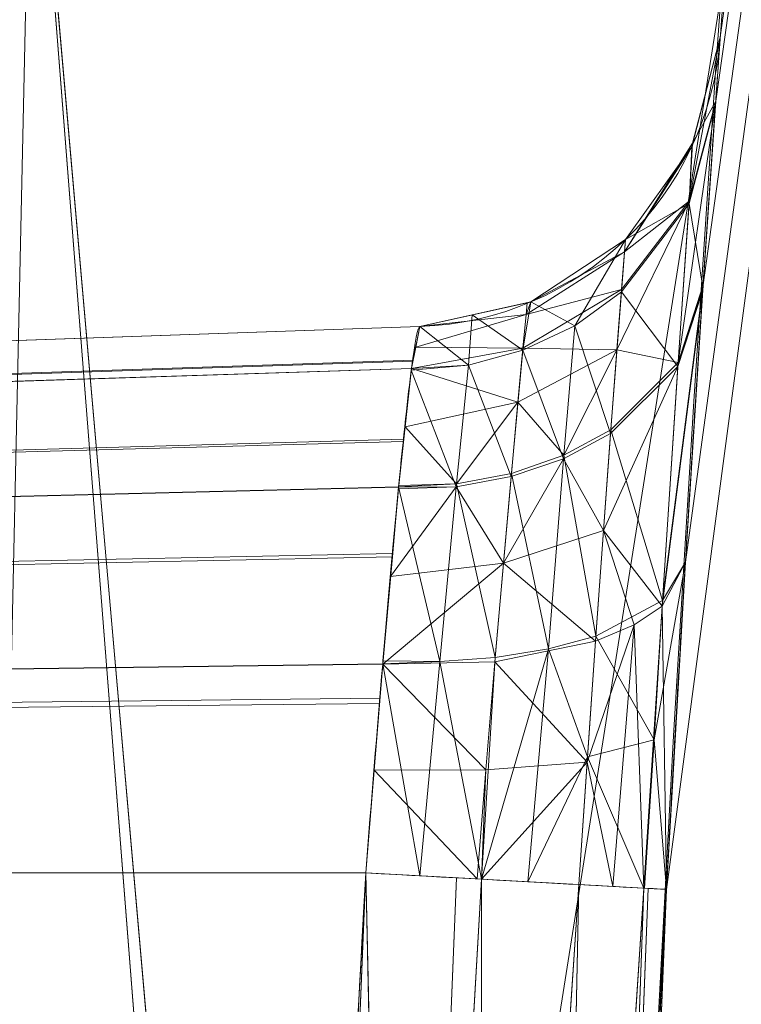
# Model space of a CAD drawing. Header units: millimetres. Extents: x -72 to 72, y -145 to 145.
# Tile 247 of 256: x -51.045 to -50.352, y 2.663 to 3.61. Entities that reach past the tile are written whole.
import ezdxf

# ---------------------------------------------------------------- set-up
doc = ezdxf.new("R2010")
doc.units = ezdxf.units.MM
doc.layers.add('1', color=7, linetype='CONTINUOUS')

msp = doc.modelspace()

# ---------------------------------------------------------------- linework, layer by layer
at = {"layer": '1', "color": 163, "linetype": 'Continuous', "lineweight": 13}
for p, q in [((-50.37198, 3.59358, -115), (-50.37198, 3.59358, -105)), ((-50.66075, 3.31511, -115), (-51.12255, 3.29898, -115)), ((-50.66075, 3.31511, -105), (-51.12255, 3.29898, -105)), ((-50.66075, 3.31511, -105), (-50.66075, 3.31511, -115)), ((-50.71285, 2.78952, -115.52485), (-51.13446, 2.78949, -115.51013)), ((-50.71285, 2.78952, -104.47515), (-51.13446, 2.78949, -104.48987))]:
    msp.add_line(p, q, dxfattribs=at)
at = {"layer": '1', "color": 163, "linetype": 'Continuous', "lineweight": 13, "extrusion": (0, 0, -1)}
for centre, radius in [((0, 0, 144.00463), 61.01805), ((0, 0, 147), 60.91421), ((0, 0, 145), 60), ((0, 0, 146), 59.5), ((0, 0, 124.36979), 56.39529)]:
    msp.add_circle(centre, radius, dxfattribs=at)
at = {"layer": '1', "color": 163, "linetype": 'Continuous', "lineweight": 13}
for centre, radius in [((0, 0, -145), 60.44338), ((0, 0, -146.70711), 60.20711), ((0, 0, -146), 60), ((0, 0, -118.3707), 50.5)]:
    msp.add_circle(centre, radius, dxfattribs=at)
msp.add_arc((-50.67122, 3.61493, -115), 0.3, 272, 355.91939, dxfattribs=at)
at = {"layer": '1', "color": 163, "linetype": 'Continuous', "lineweight": 13, "extrusion": (3.26891e-08, 4.5821e-07, -1)}
msp.add_arc((50.67122, 3.61488, 105), 0.3, 184.08061, 268, dxfattribs=at)
at = {"layer": '1', "color": 163, "linetype": 'Continuous', "lineweight": 13, "extrusion": (0.054923, 0.998491, -2.61027e-05)}
msp.add_arc((50.8, -115.82466, 0.00302), 0.3, 92.00294, 180, dxfattribs=at)
at = {"layer": '1', "color": 163, "linetype": 'Continuous', "lineweight": 13, "extrusion": (0.054923, 0.998491, 2.65668e-05)}
msp.add_arc((50.8, -104.17534, -0.00277), 0.3, 180, 267.99706, dxfattribs=at)
at = {"layer": '1', "color": 163, "linetype": 'Continuous', "lineweight": 13}
for points, knots in [([(-24.09652, 44.38026, -76), (-24.17207, 44.33924, -76), (-24.62225, 44.09332, -76), (-25.34894, 43.68188, -76), (-26.08622, 43.24244, -76), (-26.54416, 42.96151, -76), (-27.00064, 42.67746, -76), (-27.72622, 42.21299, -76), (-28.48769, 41.70113, -76), (-29.01954, 41.32982, -76), (-29.24027, 41.1736, -76), (-29.46055, 41.01663, -76), (-29.81157, 40.76308, -76), (-30.29069, 40.40872, -76), (-30.98153, 39.88388, -76), (-31.83337, 39.21038, -76), (-32.83569, 38.37493, -76), (-33.81708, 37.51299, -76), (-34.77647, 36.62535, -76), (-35.71288, 35.71288, -76), (-36.62535, 34.77647, -76), (-37.51299, 33.81708, -76), (-38.23127, 32.99926, -76), (-38.70494, 32.43839, -76), (-38.9305, 32.16645, -76), (-39.0686, 31.99857, -76), (-39.42927, 31.55652, -76), (-40.01858, 30.81117, -76), (-40.60379, 30.03046, -76), (-40.97707, 29.51543, -76), (-41.10302, 29.33943, -76), (-41.18136, 29.2292, -76), (-41.22047, 29.17405, -76), (-41.28288, 29.08572, -76), (-41.3917, 28.9309, -76), (-41.60777, 28.62035, -76), (-41.9119, 28.17414, -76), (-42.26951, 27.63473, -76), (-42.61971, 27.0915, -76), (-42.90533, 26.63575, -76), (-43.10198, 26.31519, -76), (-43.21341, 26.13159, -76), (-43.27573, 26.02815, -76), (-43.31714, 25.95913, -76), (-43.3447, 25.91309, -76), (-43.39283, 25.83249, -76), (-43.48868, 25.6711, -76), (-44.00448, 24.79303, -76), (-44.67323, 23.57582, -76), (-45.43433, 22.05697, -76), (-45.97402, 20.9087, -76), (-46.48243, 19.75254, -76), (-46.95953, 18.58969, -76), (-47.40531, 17.42139, -76), (-47.81986, 16.24882, -76), (-48.20327, 15.07318, -76), (-48.67326, 13.5031, -76), (-49.18397, 11.53854, -76), (-49.59436, 9.57877, -76), (-49.86411, 8.01791, -76), (-49.98702, 7.19185, -76), (-50.05268, 6.70721, -76), (-50.07835, 6.51347, -76), (-50.10741, 6.28663, -76), (-50.13261, 6.0812, -76), (-50.14991, 5.9363, -76), (-50.16302, 5.82466, -76), (-50.21707, 5.35421, -76), (-50.3394, 4.15162, -76), (-50.44157, 2.62668, -76), (-50.49178, 1.11934, -76), (-50.50411, 0, -76), (-50.49178, -1.11934, -76), (-50.44157, -2.62668, -76), (-50.31386, -4.53286, -76), (-50.05178, -6.84901, -76), (-49.67644, -9.18681, -76), (-49.18397, -11.53854, -76), (-48.57112, -13.89601, -76), (-47.83542, -16.25036, -76), (-46.97519, -18.59242, -76), (-45.98966, -20.91265, -76), (-44.879, -23.20129, -76), (-43.64439, -25.44845, -76), (-42.28803, -27.64427, -76), (-40.81315, -29.77903, -76), (-39.22401, -31.84331, -76), (-37.52585, -33.82808, -76), (-35.72486, -35.72486, -76), (-33.90711, -37.45081, -76), (-32.5876, -38.5872, -76), (-31.24123, -39.68751, -76), (-29.77903, -40.81315, -76), (-27.64427, -42.28803, -76), (-25.44845, -43.64439, -76), (-23.20129, -44.879, -76), (-20.91264, -45.98967, -76), (-18.59242, -46.97519, -76), (-16.25037, -47.83542, -76), (-13.89601, -48.57112, -76), (-11.53854, -49.18397, -76), (-9.18681, -49.67644, -76), (-6.84901, -50.05178, -76), (-4.53286, -50.31386, -76), (-2.24544, -50.46711, -76), (-0.74398, -50.5, -76), (0, -50.5, -76)], [0, 0, 0, 0, 0.001879, 0.011207, 0.018203, 0.020535, 0.022867, 0.029864, 0.039192, 0.04269, 0.043856, 0.045022, 0.04852, 0.053184, 0.057848, 0.067177, 0.076505, 0.085833, 0.095161, 0.104489, 0.113818, 0.123146, 0.132474, 0.137138, 0.138887, 0.140053, 0.141802, 0.151131, 0.160459, 0.162791, 0.164831, 0.165123, 0.165706, 0.166289, 0.167455, 0.169787, 0.174451, 0.179115, 0.183779, 0.188444, 0.190776, 0.191942, 0.193108, 0.193399, 0.193691, 0.194274, 0.19544, 0.197772, 0.216428, 0.225757, 0.235085, 0.244413, 0.253741, 0.263069, 0.272398, 0.281726, 0.291054, 0.309711, 0.328367, 0.337695, 0.347024, 0.34819, 0.349356, 0.351688, 0.353655, 0.354311, 0.355186, 0.356352, 0.36568, 0.384337, 0.393665, 0.402993, 0.412321, 0.421649, 0.440306, 0.458962, 0.477619, 0.496275, 0.514932, 0.533588, 0.552245, 0.570901, 0.589558, 0.608214, 0.626871, 0.645527, 0.664184, 0.68284, 0.701496, 0.720153, 0.736477, 0.738809, 0.757466, 0.776122, 0.794779, 0.813435, 0.832092, 0.850748, 0.869405, 0.888061, 0.906718, 0.925374, 0.944031, 0.962687, 0.981344, 1, 1, 1, 1]), ([(-56.5, 0, 18.81482), (-56.5, 0.85253, 18.81482), (-56.43969, 2.55754, 18.79919), (-56.08016, 5.94974, 18.70925), (-55.18827, 10.12383, 18.49387), (-53.45218, 14.92967, 18.08973), (-51.11648, 19.46228, 17.55493), (-48.25431, 23.65957, 16.89615), (-44.94083, 27.49542, 16.14452), (-41.24778, 30.94825, 15.33191), (-38.57396, 32.99249, 14.75639), (-37.19421, 33.94961, 14.46203)], [0, 0, 0, 0, 0.0625, 0.125, 0.25, 0.375, 0.5, 0.625, 0.75, 0.875, 1, 1, 1, 1]), ([(-56.00922, 7.43084, -40.1881), (-56.38768, 4.57826, -40.186), (-56.64075, 0.13375, -40.18517), (-56.24041, -6.02094, -40.18873), (-55.54351, -10.71621, -40.19373), (-54.419, -15.45484, -40.20106), (-52.84663, -20.19211, -40.21073), (-50.8093, -24.88409, -40.22272), (-48.29613, -29.47759, -40.23704), (-45.29549, -33.91822, -40.25369), (-41.80192, -38.14185, -40.27267), (-37.8257, -42.09225, -40.29399), (-33.38333, -45.7042, -40.31763), (-28.49089, -48.9101, -40.34361), (-21.41016, -52.54962, -40.38134), (-15.53768, -54.48108, -40.41315), (-11.44577, -55.3284, -40.4359)], [0, 0, 0, 0, 0.125, 0.1875, 0.25, 0.3125, 0.375, 0.4375, 0.5, 0.5625, 0.625, 0.6875, 0.75, 0.8125, 0.875, 1, 1, 1, 1]), ([(-55.79206, 7.39856, -43.18009), (-56.02458, 5.64547, -43.17851), (-56.32217, 2.14528, -43.17632), (-56.27749, -3.08307, -43.1759), (-55.7447, -8.31717, -43.17833), (-54.72089, -13.50771, -43.18362), (-53.47375, -17.70598, -43.19032), (-52.24994, -20.97159, -43.197), (-51.21944, -23.37546, -43.20267), (-50.07212, -25.74001, -43.20902), (-48.38894, -28.83185, -43.21838), (-46.01474, -32.54916, -43.23166), (-42.79579, -36.67874, -43.24975), (-39.80591, -39.85509, -43.26661), (-37.22555, -42.23774, -43.2812), (-35.2025, -43.93723, -43.29266), (-33.10278, -45.54055, -43.30456), (-30.93842, -47.03881, -43.31684), (-28.72005, -48.42496, -43.32943), (-25.67963, -50.13476, -43.3467), (-22.51737, -51.63245, -43.36468), (-19.23183, -52.91447, -43.38338), (-15.89144, -54.03892, -43.4024), (-13.34178, -54.7035, -43.41692), (-11.63983, -55.06359, -43.42661)], [0, 0, 0, 0, 0.0625, 0.125, 0.1875, 0.25, 0.3125, 0.34375, 0.375, 0.40625, 0.4375, 0.5, 0.5625, 0.625, 0.65625, 0.6875, 0.71875, 0.75, 0.78125, 0.8125, 0.875, 0.90625, 0.9375, 1, 1, 1, 1]), ([(-50.71285, 2.78952, -115.52485), (-50.71285, 2.7895, -115.52485), (-50.71285, 2.78948, -115.52485), (-50.72588, 2.55276, -115.52484), (-50.73724, 2.31597, -115.52484), (-50.75665, 1.84227, -115.52483), (-50.7647, 1.60537, -115.52482), (-50.78385, 0.89489, -115.52481), (-50.78999, 0.42113, -115.52481), (-50.7895, -0.05259, -115.52481), (-50.7895, -0.05261, -115.52481), (-50.7895, -0.05263, -115.52481)], [0, 0, 0, 0, 0.000021, 0.000021, 0.250116, 0.250116, 0.500184, 0.500184, 0.999979, 0.999979, 1, 1, 1, 1]), ([(-50.78953, 0, -104.47519), (-50.78953, 0.00002, -104.47519), (-50.78953, 0.00004, -104.47519), (-50.78953, 0.23273, -104.47519), (-50.78793, 0.4654, -104.47519), (-50.78153, 0.93066, -104.47519), (-50.77674, 1.16326, -104.47518), (-50.75756, 1.86058, -104.47517), (-50.7384, 2.32522, -104.47516), (-50.71285, 2.78948, -104.47515), (-50.71285, 2.7895, -104.47515), (-50.71285, 2.78952, -104.47515)], [0, 0, 0, 0, 0.000021, 0.000021, 0.250112, 0.250112, 0.500177, 0.500177, 0.999979, 0.999979, 1, 1, 1, 1]), ([(-50.49997, -0.05233, -115.82463), (-50.50046, 0.41869, -115.82463), (-50.49436, 0.88977, -115.82463), (-50.47532, 1.59621, -115.82464), (-50.46732, 1.83177, -115.82464), (-50.44802, 2.30278, -115.82465), (-50.43672, 2.53824, -115.82466), (-50.42377, 2.77361, -115.82466)], [0, 0, 0, 0, 0.499816, 0.499816, 0.749884, 0.749884, 1, 1, 1, 1]), ([(-50.42377, 2.77361, -104.17534), (-50.44917, 2.312, -104.17535), (-50.46822, 1.84999, -104.17536), (-50.48728, 1.15663, -104.17537), (-50.49205, 0.92535, -104.17537), (-50.49841, 0.46272, -104.17537), (-50.5, 0.23136, -104.17537), (-50.5, 0, -104.17537)], [0, 0, 0, 0, 0.499823, 0.499823, 0.749888, 0.749888, 1, 1, 1, 1])]:
    msp.add_open_spline(points, degree=3, knots=knots, dxfattribs=at)
for points in [[(-50.42377, 2.77361, -115.82466), (-50.42081, 2.82743, -115.82467), (-50.4147, 2.93534, -115.81526), (-50.40538, 3.0912, -115.7698), (-50.39645, 3.23326, -115.69106), (-50.38833, 3.35717, -115.58608), (-50.3813, 3.46086, -115.46106), (-50.37591, 3.53823, -115.31808), (-50.37273, 3.58318, -115.16189), (-50.37201, 3.59309, -115.0539), (-50.37198, 3.59358, -115)], [(-50.37198, 3.59358, -105), (-50.37201, 3.59309, -104.9461), (-50.37273, 3.58317, -104.83811), (-50.37591, 3.53821, -104.68192), (-50.3813, 3.46084, -104.53894), (-50.38833, 3.35716, -104.41392), (-50.39645, 3.23326, -104.30892), (-50.40538, 3.0912, -104.23019), (-50.4147, 2.93534, -104.18474), (-50.42081, 2.82743, -104.17533), (-50.42377, 2.77361, -104.17534)], [(-50.66075, 3.31511, -115), (-50.66263, 3.31504, -115.0688), (-50.66806, 3.28753, -115.20649), (-50.68069, 3.17044, -115.38108), (-50.69628, 2.99603, -115.49753), (-50.70741, 2.85851, -115.52491), (-50.71285, 2.78952, -115.52485)], [(-50.71285, 2.78952, -104.47515), (-50.70743, 2.85813, -104.47509), (-50.69631, 2.99551, -104.50223), (-50.6807, 3.17024, -104.61871), (-50.66808, 3.28728, -104.793), (-50.66263, 3.31504, -104.93078), (-50.66075, 3.31511, -105)]]:
    msp.add_open_spline(points, degree=3, dxfattribs=at)
for points in [[(-46.68945, -40.98786, -163), (-51.26524, -40.01524, -163), (-52.44119, 40.07687, -163), (-47.7888, 40.56586, -163)], [(-52.2205, 0, -122.57616), (-49.66464, 16.13702, -122.57616), (-51.48215, 16.72756, -123.88345), (-54.13154, 0, -123.88345)], [(-50.94676, 0, -120.64259), (-48.45325, 15.74341, -120.64259), (-49.66464, 16.13702, -122.57616), (-52.2205, 0, -122.57616)], [(-50.5, 0, -118.3707), (-48.02835, 15.60536, -118.3707), (-48.45325, 15.74341, -120.64259), (-50.94676, 0, -120.64259)], [(-53.85436, 8.64888, 33.56355), (-53.18643, 3.52806, 40.74917), (-48.6516, 12.90276, 45.01011)], [(-47.90466, 9.5118, 48.20795), (-48.6516, 12.90276, 45.01011), (-53.18643, 3.52806, 40.74917)], [(-49.39646, 10.49954, -76), (-50.48094, 1.38735, -104.17537), (-50.5, 0, -104.17537)], [(-50.5, 0, -104.17537), (-49.39646, -10.49954, -76), (-49.39646, 10.49954, -76)], [(-49.39646, 10.49954, -118.3707), (-49.39646, -10.49954, -118.3707), (-50.49997, -0.05233, -115.82462)], [(-50.49997, -0.05233, -115.82462), (-50.48165, 1.36115, -115.82464), (-49.39646, 10.49954, -118.3707)], [(-50.48165, 1.36115, -115.82464), (-50.42377, 2.77361, -115.82466), (-49.39646, 10.49954, -118.3707)], [(-49.39646, 10.49954, -76), (-50.42377, 2.77361, -104.17534), (-50.48094, 1.38735, -104.17537)], [(-49.39646, 10.49954, -76), (-50.40548, 3.08834, -104.2356), (-50.42377, 2.77361, -104.17534)], [(-50.42377, 2.77361, -115.82466), (-50.40548, 3.08831, -115.7644), (-49.39646, 10.49954, -118.3707)], [(-49.39646, 10.49954, -118.3707), (-50.40548, 3.08831, -115.7644), (-50.38857, 3.35284, -115.58358)], [(-50.38857, 3.35282, -104.4164), (-50.40548, 3.08834, -104.2356), (-49.39646, 10.49954, -76)], [(-49.39646, 10.49954, -76), (-50.37634, 3.53183, -104.68197), (-50.38857, 3.35282, -104.4164)], [(-50.38857, 3.35284, -115.58358), (-50.37634, 3.53184, -115.31805), (-49.39646, 10.49954, -118.3707)], [(-49.39646, 10.49954, -118.3707), (-50.37634, 3.53184, -115.31805), (-50.37198, 3.59358, -115)], [(-50.37198, 3.59358, -105), (-50.37634, 3.53183, -104.68197), (-49.39646, 10.49954, -76)], [(-49.39646, 10.49954, -76), (-49.39646, 10.49954, -118.3707), (-50.37198, 3.59358, -105)], [(-50.37198, 3.59358, -115), (-50.37198, 3.59358, -105), (-49.39646, 10.49954, -118.3707)], [(-46.93138, 5.9504, 50.24118), (-47.90466, 9.5118, 48.20795), (-53.18643, 3.52806, 40.74917)], [(-53.18643, 3.52806, 40.74917), (-52.0495, -1.48391, 44.46347), (-46.93138, 5.9504, 50.24118)], [(-45.53607, 0.23545, 51.87582), (-46.93138, 5.9504, 50.24118), (-52.0495, -1.48391, 44.46347)], [(-51.3852, -12.1617, -59.45028), (-52.65081, 4.02761, -59.44648), (-51.03359, 3.9039, -67.68114)], [(-51.03359, 3.9039, -67.68114), (-49.80676, -11.78814, -67.68303), (-51.3852, -12.1617, -59.45028)], [(-51.03359, 3.9039, -67.68114), (-49.54947, 3.77023, -76), (-50.34018, -4.01456, -76)], [(-50.34018, -4.01456, -76), (-49.80676, -11.78814, -67.68303), (-51.03359, 3.9039, -67.68114)], [(-50.37198, 3.59358, -115), (-50.37634, 3.53184, -115.31805), (-50.40183, 3.43578, -115.27389)], [(-50.40183, 3.43578, -115.27389), (-50.39852, 3.49148, -115), (-50.37198, 3.59358, -115)], [(-50.37198, 3.59358, -105), (-50.37198, 3.59358, -115), (-50.39946, 3.48785, -115), (-50.39946, 3.48785, -105)], [(-50.37634, 3.53183, -104.68197), (-50.37198, 3.59358, -105), (-50.39852, 3.49148, -105)], [(-50.37634, 3.53184, -115.31805), (-50.38841, 3.3552, -115.58009), (-50.41249, 3.28063, -115.50404)], [(-50.41249, 3.28063, -115.50404), (-50.40183, 3.43578, -115.27389), (-50.37634, 3.53184, -115.31805)], [(-50.402, 3.43336, -104.72061), (-50.3765, 3.52952, -104.67854), (-50.37634, 3.53183, -104.68197)], [(-50.39852, 3.49148, -105), (-50.402, 3.43336, -104.72061), (-50.37634, 3.53183, -104.68197)], [(-50.38857, 3.35282, -104.4164), (-50.3765, 3.52952, -104.67854), (-50.402, 3.43336, -104.72061)], [(-50.46393, 3.38703, -115.11975), (-50.39852, 3.49148, -115), (-50.40183, 3.43578, -115.27389)], [(-50.39946, 3.48785, -115), (-50.39852, 3.49148, -115), (-50.46393, 3.38703, -115.11975)], [(-50.46393, 3.38703, -115.11975), (-50.46297, 3.39898, -115), (-50.39946, 3.48785, -115)], [(-50.402, 3.43336, -104.72061), (-50.39946, 3.48785, -105), (-50.46297, 3.39898, -105)], [(-50.39946, 3.48785, -105), (-50.39946, 3.48785, -115), (-50.46297, 3.39898, -115), (-50.46297, 3.39898, -105)], [(-50.402, 3.43336, -104.72061), (-50.39852, 3.49148, -105), (-50.39946, 3.48785, -105)], [(-50.40183, 3.43578, -115.27389), (-50.41249, 3.28063, -115.50404), (-50.47132, 3.29259, -115.34268)], [(-50.47132, 3.29259, -115.34268), (-50.46681, 3.35062, -115.2368), (-50.40183, 3.43578, -115.27389)], [(-50.41277, 3.27652, -104.49188), (-50.402, 3.43336, -104.72061), (-50.46698, 3.34851, -104.75846)], [(-50.46297, 3.39898, -105), (-50.46698, 3.34851, -104.75846), (-50.402, 3.43336, -104.72061)], [(-50.40183, 3.43578, -115.27389), (-50.46681, 3.35062, -115.2368), (-50.46393, 3.38703, -115.11975)], [(-50.402, 3.43336, -104.72061), (-50.41277, 3.27652, -104.49188), (-50.38857, 3.35282, -104.4164)], [(-50.5541, 3.33873, -115), (-50.46297, 3.39898, -115), (-50.46393, 3.38703, -115.11975)], [(-50.46297, 3.39898, -105), (-50.5541, 3.33873, -105), (-50.5119, 3.31593, -104.77351)], [(-50.46297, 3.39898, -105), (-50.46297, 3.39898, -115), (-50.5541, 3.33873, -115), (-50.5541, 3.33873, -105)], [(-50.5119, 3.31593, -104.77351), (-50.46698, 3.34851, -104.75846), (-50.46297, 3.39898, -105)], [(-50.46393, 3.38703, -115.11975), (-50.55863, 3.32661, -115.10658), (-50.5541, 3.33873, -115)], [(-50.55863, 3.32661, -115.10658), (-50.46393, 3.38703, -115.11975), (-50.46681, 3.35062, -115.2368)], [(-50.41249, 3.28063, -115.50404), (-50.38841, 3.3552, -115.58009), (-50.38857, 3.35284, -115.58358)], [(-50.46681, 3.35062, -115.2368), (-50.56171, 3.29414, -115.21085), (-50.55863, 3.32661, -115.10658)], [(-50.56171, 3.29414, -115.21085), (-50.46681, 3.35062, -115.2368), (-50.47132, 3.29259, -115.34268)], [(-50.47745, 3.2122, -104.56154), (-50.46698, 3.34851, -104.75846), (-50.5119, 3.31593, -104.77351)], [(-50.46698, 3.34851, -104.75846), (-50.47745, 3.2122, -104.56154), (-50.41277, 3.27652, -104.49188)], [(-50.38876, 3.34999, -104.41446), (-50.41277, 3.27652, -104.49188), (-50.42772, 3.04605, -104.33783)], [(-50.42772, 3.04605, -104.33783), (-50.40548, 3.08834, -104.2356), (-50.38876, 3.34999, -104.41446)], [(-50.38857, 3.35284, -115.58358), (-50.40548, 3.08831, -115.7644), (-50.42737, 3.05154, -115.6598)], [(-50.42737, 3.05154, -115.6598), (-50.41249, 3.28063, -115.50404), (-50.38857, 3.35284, -115.58358)], [(-50.41277, 3.27652, -104.49188), (-50.38876, 3.34999, -104.41446), (-50.38857, 3.35282, -104.4164)], [(-50.5541, 3.33873, -105), (-50.5541, 3.33873, -115), (-50.66075, 3.31511, -115), (-50.66075, 3.31511, -105)], [(-50.66075, 3.31511, -115), (-50.55775, 3.33792, -115), (-50.55863, 3.32661, -115.10658)], [(-50.5619, 3.29226, -104.78492), (-50.5541, 3.33873, -105), (-50.61059, 3.32622, -105)], [(-50.5541, 3.33873, -105), (-50.5619, 3.29226, -104.78492), (-50.5119, 3.31593, -104.77351)], [(-50.55863, 3.32661, -115.10658), (-50.55775, 3.33792, -115), (-50.5541, 3.33873, -115)], [(-50.55863, 3.32661, -115.10658), (-50.6647, 3.29535, -115.09878), (-50.66075, 3.31511, -115)], [(-50.6647, 3.29535, -115.09878), (-50.55863, 3.32661, -115.10658), (-50.56171, 3.29414, -115.21085)], [(-50.61401, 3.27801, -104.79238), (-50.61059, 3.32622, -105), (-50.66075, 3.31511, -105)], [(-50.61059, 3.32622, -105), (-50.61401, 3.27801, -104.79238), (-50.5619, 3.29226, -104.78492)], [(-50.52265, 3.18791, -104.58897), (-50.5119, 3.31593, -104.77351), (-50.5619, 3.29226, -104.78492)], [(-50.5119, 3.31593, -104.77351), (-50.52265, 3.18791, -104.58897), (-50.47745, 3.2122, -104.56154)], [(-51.12255, 3.29898, -115), (-50.66075, 3.31511, -115), (-50.66726, 3.2826, -115.16251), (-51.12094, 3.26773, -115.15765)], [(-50.66075, 3.31511, -105), (-50.66075, 3.31511, -115), (-51.12255, 3.29898, -115), (-51.12255, 3.29898, -105)], [(-51.12092, 3.26687, -104.8384), (-50.66742, 3.28171, -104.83342), (-50.66075, 3.31511, -105), (-51.12255, 3.29898, -105)], [(-50.66075, 3.31511, -105), (-50.66882, 3.27469, -104.79837), (-50.61401, 3.27801, -104.79238)], [(-50.56171, 3.29414, -115.21085), (-50.66881, 3.27486, -115.2012), (-50.6647, 3.29535, -115.09878)], [(-50.66881, 3.27486, -115.2012), (-50.56171, 3.29414, -115.21085), (-50.56654, 3.24237, -115.30519)], [(-50.5731, 3.17067, -104.60947), (-50.5619, 3.29226, -104.78492), (-50.61401, 3.27801, -104.79238)], [(-50.5619, 3.29226, -104.78492), (-50.5731, 3.17067, -104.60947), (-50.52265, 3.18791, -104.58897)], [(-50.47132, 3.29259, -115.34268), (-50.56654, 3.24237, -115.30519), (-50.56171, 3.29414, -115.21085)], [(-50.56654, 3.24237, -115.30519), (-50.47132, 3.29259, -115.34268), (-50.52235, 3.19127, -115.40775)], [(-50.47132, 3.29259, -115.34268), (-50.47717, 3.21577, -115.43497), (-50.52235, 3.19127, -115.40775)], [(-50.41249, 3.28063, -115.50404), (-50.47717, 3.21577, -115.43497), (-50.47132, 3.29259, -115.34268)], [(-51.12056, 3.26029, -115.19517), (-51.12094, 3.26773, -115.15765), (-50.66726, 3.2826, -115.16251), (-50.66881, 3.27486, -115.2012)], [(-50.66882, 3.27469, -104.79837), (-50.66742, 3.28171, -104.83342), (-51.12092, 3.26687, -104.8384), (-51.12058, 3.26011, -104.80441)], [(-50.62573, 3.16081, -104.6225), (-50.61401, 3.27801, -104.79238), (-50.66899, 3.2731, -104.79601)], [(-50.66882, 3.27469, -104.79837), (-50.66899, 3.2731, -104.79601), (-50.61401, 3.27801, -104.79238)], [(-50.61401, 3.27801, -104.79238), (-50.62573, 3.16081, -104.6225), (-50.5731, 3.17067, -104.60947)], [(-50.47717, 3.21577, -115.43497), (-50.41249, 3.28063, -115.50404), (-50.42737, 3.05154, -115.6598)], [(-51.12058, 3.26011, -104.80441), (-51.12201, 3.1923, -104.70296), (-50.67642, 3.20463, -104.69395), (-50.66882, 3.27469, -104.79837)], [(-50.66881, 3.27486, -115.2012), (-50.67621, 3.20671, -115.30297), (-51.12195, 3.19431, -115.29404), (-51.12056, 3.26029, -115.19517)], [(-50.66899, 3.2731, -104.79601), (-50.6812, 3.16062, -104.62835), (-50.62573, 3.16081, -104.6225)], [(-50.56654, 3.24237, -115.30519), (-50.6749, 3.21872, -115.28503), (-50.66881, 3.27486, -115.2012)], [(-50.41277, 3.27652, -104.49188), (-50.47745, 3.2122, -104.56154), (-50.48437, 3.11883, -104.48606)], [(-50.48437, 3.11883, -104.48606), (-50.42772, 3.04605, -104.33783), (-50.41277, 3.27652, -104.49188)], [(-50.6749, 3.21872, -115.28503), (-50.56654, 3.24237, -115.30519), (-50.6254, 3.16388, -115.37448)], [(-50.56654, 3.24237, -115.30519), (-50.57278, 3.17385, -115.38741), (-50.6254, 3.16388, -115.37448)], [(-50.52235, 3.19127, -115.40775), (-50.57278, 3.17385, -115.38741), (-50.56654, 3.24237, -115.30519)], [(-50.6254, 3.16388, -115.37448), (-50.68103, 3.16228, -115.36931), (-50.6749, 3.21872, -115.28503)], [(-50.48437, 3.11883, -104.48606), (-50.47745, 3.2122, -104.56154), (-50.52265, 3.18791, -104.58897)], [(-50.52235, 3.19127, -115.40775), (-50.47717, 3.21577, -115.43497), (-50.49166, 3.01718, -115.56853)], [(-50.42737, 3.05154, -115.6598), (-50.49166, 3.01718, -115.56853), (-50.47717, 3.21577, -115.43497)], [(-50.6812, 3.16062, -104.62835), (-50.67642, 3.20463, -104.69395), (-51.12201, 3.1923, -104.70296), (-51.1229, 3.14971, -104.63925)], [(-51.12289, 3.14997, -115.3605), (-51.12195, 3.19431, -115.29404), (-50.67621, 3.20671, -115.30297), (-50.68118, 3.16089, -115.37139)], [(-50.58049, 3.08741, -104.54226), (-50.48437, 3.11883, -104.48606), (-50.52265, 3.18791, -104.58897)], [(-50.52265, 3.18791, -104.58897), (-50.5731, 3.17067, -104.60947), (-50.58049, 3.08741, -104.54226)], [(-50.57278, 3.17385, -115.38741), (-50.52235, 3.19127, -115.40775), (-50.53721, 3.00488, -115.53279)], [(-50.49166, 3.01718, -115.56853), (-50.53721, 3.00488, -115.53279), (-50.52235, 3.19127, -115.40775)], [(-50.6254, 3.16388, -115.37448), (-50.57278, 3.17385, -115.38741), (-50.58825, 2.99676, -115.50634)], [(-50.53721, 3.00488, -115.53279), (-50.58825, 2.99676, -115.50634), (-50.57278, 3.17385, -115.38741)], [(-50.68118, 3.16089, -115.37139), (-50.6254, 3.16388, -115.37448), (-50.64156, 2.99292, -115.48986)], [(-50.68118, 3.16089, -115.37139), (-50.68103, 3.16228, -115.36931), (-50.6254, 3.16388, -115.37448)], [(-50.58825, 2.99676, -115.50634), (-50.64156, 2.99292, -115.48986), (-50.6254, 3.16388, -115.37448)], [(-50.58049, 3.08741, -104.54226), (-50.5731, 3.17067, -104.60947), (-50.62573, 3.16081, -104.6225)], [(-51.1229, 3.14971, -104.63925), (-51.12497, 3.08463, -104.59574), (-50.68722, 3.09352, -104.58364), (-50.6812, 3.16062, -104.62835)], [(-50.68118, 3.16089, -115.37139), (-50.68695, 3.09669, -115.41423), (-51.12486, 3.0877, -115.4022), (-51.12289, 3.14997, -115.3605)], [(-50.64156, 2.99292, -115.48986), (-50.69623, 2.99337, -115.48318), (-50.68118, 3.16089, -115.37139)], [(-50.68892, 3.07458, -104.57102), (-50.58049, 3.08741, -104.54226), (-50.62573, 3.16081, -104.6225)], [(-50.62573, 3.16081, -104.6225), (-50.68135, 3.15897, -104.62725), (-50.68892, 3.07458, -104.57102)], [(-50.6812, 3.16062, -104.62835), (-50.68135, 3.15897, -104.62725), (-50.62573, 3.16081, -104.6225)], [(-50.49201, 3.01243, -104.42944), (-50.48437, 3.11883, -104.48606), (-50.58049, 3.08741, -104.54226)], [(-50.48437, 3.11883, -104.48606), (-50.49201, 3.01243, -104.42944), (-50.45476, 3.02797, -104.38605)], [(-50.45476, 3.02797, -104.38605), (-50.42772, 3.04605, -104.33783), (-50.48437, 3.11883, -104.48606)], [(-50.69649, 2.99032, -104.51489), (-50.68722, 3.09352, -104.58364), (-51.12497, 3.08463, -104.59574), (-51.12814, 2.98453, -104.52881)], [(-51.12812, 2.98495, -115.47102), (-51.12486, 3.0877, -115.4022), (-50.68695, 3.09669, -115.41423), (-50.69646, 2.99075, -115.48493)], [(-50.43562, 2.91742, -115.70206), (-50.40548, 3.08831, -115.7644), (-50.42377, 2.77361, -115.82466)], [(-50.43562, 2.91742, -115.70206), (-50.42737, 3.05154, -115.6598), (-50.40548, 3.08831, -115.7644)], [(-50.42377, 2.77361, -104.17534), (-50.40548, 3.08834, -104.2356), (-50.42772, 3.04605, -104.33783)], [(-50.58049, 3.08741, -104.54226), (-50.68892, 3.07458, -104.57102), (-50.69649, 2.99032, -104.51489)], [(-50.69649, 2.99032, -104.51489), (-50.58864, 2.99253, -104.49186), (-50.58049, 3.08741, -104.54226)], [(-50.58049, 3.08741, -104.54226), (-50.58864, 2.99253, -104.49186), (-50.49201, 3.01243, -104.42944)], [(-50.49166, 3.01718, -115.56853), (-50.42737, 3.05154, -115.6598), (-50.43562, 2.91742, -115.70206)], [(-50.44559, 2.77481, -104.28771), (-50.42772, 3.04605, -104.33783), (-50.45476, 3.02797, -104.38605)], [(-50.44559, 2.77481, -104.28771), (-50.44476, 2.77477, -104.28346), (-50.42772, 3.04605, -104.33783)], [(-50.42772, 3.04605, -104.33783), (-50.44476, 2.77477, -104.28346), (-50.42377, 2.77361, -104.17534)], [(-50.45476, 3.02797, -104.38605), (-50.49201, 3.01243, -104.42944), (-50.50007, 2.8959, -104.39443)], [(-50.50007, 2.8959, -104.39443), (-50.47519, 2.77644, -104.33337), (-50.45476, 3.02797, -104.38605)], [(-50.45476, 3.02797, -104.38605), (-50.47519, 2.77644, -104.33337), (-50.44559, 2.77481, -104.28771)], [(-50.50007, 2.8959, -104.39443), (-50.49201, 3.01243, -104.42944), (-50.58864, 2.99253, -104.49186)], [(-50.53721, 3.00488, -115.53279), (-50.49166, 3.01718, -115.56853), (-50.49969, 2.90125, -115.6045)], [(-50.43562, 2.91742, -115.70206), (-50.49969, 2.90125, -115.6045), (-50.49166, 3.01718, -115.56853)], [(-50.53721, 3.00488, -115.53279), (-50.55695, 2.78094, -115.58183), (-50.60147, 2.78339, -115.55061)], [(-50.60147, 2.78339, -115.55061), (-50.58825, 2.99676, -115.50634), (-50.53721, 3.00488, -115.53279)], [(-50.55695, 2.78094, -115.58183), (-50.53721, 3.00488, -115.53279), (-50.49969, 2.90125, -115.6045)], [(-50.69646, 2.99075, -115.48493), (-50.69623, 2.99337, -115.48318), (-50.64156, 2.99292, -115.48986)], [(-50.64156, 2.99292, -115.48986), (-50.58825, 2.99676, -115.50634), (-50.60147, 2.78339, -115.55061)], [(-51.12814, 2.98453, -104.52881), (-51.12933, 2.94789, -104.52149), (-50.69956, 2.95259, -104.50742), (-50.69649, 2.99032, -104.51489)], [(-50.69646, 2.99075, -115.48493), (-50.69917, 2.95747, -115.49153), (-51.12917, 2.95263, -115.47749), (-51.12812, 2.98495, -115.47102)], [(-50.66081, 2.78666, -115.53688), (-50.71285, 2.78952, -115.52485), (-50.69646, 2.99075, -115.48493)], [(-50.69649, 2.99032, -104.51489), (-50.70481, 2.88816, -104.49467), (-50.59723, 2.8886, -104.4607)], [(-50.59723, 2.8886, -104.4607), (-50.58864, 2.99253, -104.49186), (-50.69649, 2.99032, -104.51489)], [(-50.69646, 2.99075, -115.48493), (-50.64156, 2.99292, -115.48986), (-50.66081, 2.78666, -115.53688)], [(-50.60147, 2.78339, -115.55061), (-50.66081, 2.78666, -115.53688), (-50.64156, 2.99292, -115.48986)], [(-50.58864, 2.99253, -104.49186), (-50.59723, 2.8886, -104.4607), (-50.50007, 2.8959, -104.39443)], [(-51.12917, 2.95263, -115.47749), (-50.69917, 2.95747, -115.49153), (-50.71285, 2.78952, -115.52485), (-51.13446, 2.78949, -115.51013)], [(-51.13446, 2.78949, -104.48988), (-50.71285, 2.78952, -104.47516), (-50.69956, 2.95259, -104.50742), (-51.12933, 2.94789, -104.52149)], [(-50.49969, 2.90125, -115.6045), (-50.43562, 2.91742, -115.70206), (-50.44559, 2.77481, -115.71229)], [(-50.43562, 2.91742, -115.70206), (-50.44476, 2.77477, -115.71654), (-50.44559, 2.77481, -115.71229)], [(-50.42377, 2.77361, -115.82466), (-50.44476, 2.77477, -115.71654), (-50.43562, 2.91742, -115.70206)], [(-50.49969, 2.90125, -115.6045), (-50.50784, 2.77824, -115.61627), (-50.55695, 2.78094, -115.58183)], [(-50.44559, 2.77481, -115.71229), (-50.50784, 2.77824, -115.61627), (-50.49969, 2.90125, -115.6045)], [(-50.50007, 2.8959, -104.39443), (-50.59723, 2.8886, -104.4607), (-50.60147, 2.78339, -104.44939)], [(-50.60147, 2.78339, -104.44939), (-50.50784, 2.77824, -104.38373), (-50.50007, 2.8959, -104.39443)], [(-50.50007, 2.8959, -104.39443), (-50.50784, 2.77824, -104.38373), (-50.47519, 2.77644, -104.33337)], [(-50.70481, 2.88816, -104.49467), (-50.71285, 2.78952, -104.47516), (-50.60569, 2.78363, -104.45037)], [(-50.60569, 2.78363, -104.45037), (-50.59723, 2.8886, -104.4607), (-50.70481, 2.88816, -104.49467)], [(-50.59723, 2.8886, -104.4607), (-50.60569, 2.78363, -104.45037), (-50.60147, 2.78339, -104.44939)], [(-51.19217, 1.36894, -115.51011), (-51.13446, 2.78949, -115.51013), (-50.71285, 2.78952, -115.52485), (-50.77107, 1.36896, -115.52482)], [(-50.77036, 1.39531, -104.47518), (-50.71285, 2.78952, -104.47516), (-51.13446, 2.78949, -104.48988), (-51.19146, 1.39529, -104.48989)], [(-50.68283, 1.36657, -115.54135), (-50.77107, 1.36896, -115.52482), (-50.71285, 2.78952, -115.52485)], [(-50.71285, 2.78952, -104.47516), (-50.77036, 1.39531, -104.47518), (-50.68211, 1.39289, -104.45864)], [(-50.71285, 2.78952, -115.52485), (-50.62555, 2.78472, -115.54503), (-50.68283, 1.36657, -115.54135)], [(-50.68211, 1.39289, -104.45864), (-50.62555, 2.78472, -104.45496), (-50.71285, 2.78952, -104.47516)], [(-50.68283, 1.36657, -115.54135), (-50.62555, 2.78472, -115.54503), (-50.60147, 2.78339, -115.55061)], [(-50.60142, 1.36438, -115.58478), (-50.68283, 1.36657, -115.54135), (-50.60147, 2.78339, -115.55061)], [(-50.60147, 2.78339, -104.44939), (-50.62555, 2.78472, -104.45496), (-50.68211, 1.39289, -104.45864)], [(-50.60147, 2.78339, -104.44939), (-50.68211, 1.39289, -104.45864), (-50.60071, 1.39065, -104.41522)], [(-50.60147, 2.78339, -115.55061), (-50.50784, 2.77824, -115.61627), (-50.60142, 1.36438, -115.58478)], [(-50.60071, 1.39065, -104.41522), (-50.50784, 2.77824, -104.38373), (-50.60147, 2.78339, -104.44939)], [(-50.53706, 1.36264, -115.65089), (-50.60142, 1.36438, -115.58478), (-50.50784, 2.77824, -115.61627)], [(-50.50784, 2.77824, -104.38373), (-50.60071, 1.39065, -104.41522), (-50.53635, 1.38888, -104.34911)], [(-50.53706, 1.36264, -115.65089), (-50.50784, 2.77824, -115.61627), (-50.44559, 2.77481, -115.71229)], [(-50.44559, 2.77481, -104.28771), (-50.50784, 2.77824, -104.38373), (-50.53635, 1.38888, -104.34911)], [(-50.44559, 2.77481, -115.71229), (-50.49584, 1.36153, -115.73345), (-50.53706, 1.36264, -115.65089)], [(-50.53635, 1.38888, -104.34911), (-50.49513, 1.38775, -104.26655), (-50.44559, 2.77481, -104.28771)], [(-50.44559, 2.77481, -115.71229), (-50.44134, 2.77458, -115.73414), (-50.49584, 1.36153, -115.73345)], [(-50.49584, 1.36153, -115.73345), (-50.44134, 2.77458, -115.73414), (-50.42377, 2.77361, -115.82466)], [(-50.42377, 2.77361, -115.82466), (-50.48165, 1.36115, -115.82464), (-50.49584, 1.36153, -115.73345)], [(-50.49513, 1.38775, -104.26655), (-50.44134, 2.77458, -104.26586), (-50.44559, 2.77481, -104.28771)], [(-50.42377, 2.77361, -104.17534), (-50.44134, 2.77458, -104.26586), (-50.49513, 1.38775, -104.26655)], [(-50.49513, 1.38775, -104.26655), (-50.48094, 1.38735, -104.17537), (-50.42377, 2.77361, -104.17534)]]:
    msp.add_3dface(points, dxfattribs=at)

doc.saveas('drawing.dxf')
